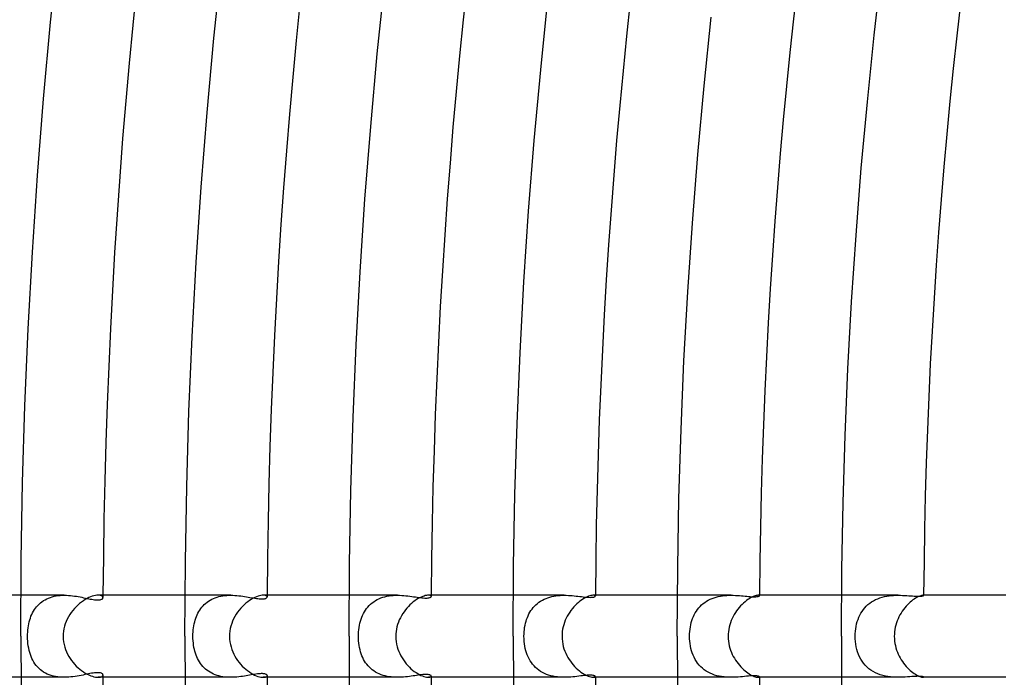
# Model space of a CAD drawing. Header units: millimetres. Extents: x -430 to 430, y -430 to 430.
# Tile 22 of 116: x -309 to -261, y -2 to 30. Entities that reach past the tile are written whole.
import ezdxf

# ---------------------------------------------------------------- set-up
doc = ezdxf.new("R2010")
doc.units = ezdxf.units.MM
doc.layers.add('HIDDEN', color=7, linetype='Continuous')
doc.layers.add('THICK', color=7, linetype='Continuous')

msp = doc.modelspace()

# ---------------------------------------------------------------- linework, layer by layer
at = {"layer": 'HIDDEN'}
for p, q in [((-306.879, 2), (-308.994, 2)), ((-307.559, 1.898), (-307.466, 1.926)), ((-307.466, 1.926), (-307.372, 1.95)), ((-307.372, 1.95), (-307.276, 1.968)), ((-307.276, 1.968), (-307.178, 1.983)), ((-307.178, 1.983), (-307.078, 1.993)), ((-307.078, 1.993), (-306.978, 1.998)), ((-306.978, 1.998), (-306.878, 2)), ((-306.878, 2), (-306.779, 1.998)), ((-306.779, 1.998), (-306.679, 1.993)), ((-306.679, 1.993), (-306.58, 1.985)), ((-306.58, 1.985), (-306.483, 1.975)), ((-306.483, 1.975), (-306.387, 1.963)), ((-306.387, 1.963), (-306.292, 1.948)), ((-306.292, 1.948), (-306.2, 1.933)), ((-306.2, 1.933), (-306.109, 1.916)), ((-305.169, 1.997), (-305.232, 2)), ((-305.116, 1.987), (-305.169, 1.997)), ((-305.072, 1.972), (-305.116, 1.987)), ((-305.038, 1.954), (-305.072, 1.972)), ((-305.014, 1.932), (-305.038, 1.954)), ((-304.999, 1.909), (-305.014, 1.932)), ((-298.762, 2), (-300.993, 2)), ((-299.431, 1.907), (-299.34, 1.933)), ((-299.34, 1.933), (-299.246, 1.955)), ((-299.246, 1.955), (-299.15, 1.972)), ((-299.15, 1.972), (-299.054, 1.984)), ((-299.054, 1.984), (-298.956, 1.993)), ((-298.956, 1.993), (-298.858, 1.998)), ((-298.858, 1.998), (-298.76, 2)), ((-298.76, 2), (-298.661, 1.998)), ((-298.661, 1.998), (-298.562, 1.994)), ((-298.562, 1.994), (-298.465, 1.987)), ((-298.465, 1.987), (-298.369, 1.977)), ((-298.369, 1.977), (-298.275, 1.966)), ((-298.275, 1.966), (-298.182, 1.954)), ((-298.182, 1.954), (-298.091, 1.94)), ((-298.091, 1.94), (-298.002, 1.925)), ((-298.002, 1.925), (-297.915, 1.911)), ((-297.122, 1.997), (-297.179, 2)), ((-297.076, 1.988), (-297.122, 1.997)), ((-297.04, 1.974), (-297.076, 1.988)), ((-297.014, 1.957), (-297.04, 1.974)), ((-296.999, 1.937), (-297.014, 1.957)), ((-296.994, 1.916), (-296.999, 1.937)), ((-290.64, 2), (-292.993, 2)), ((-291.354, 1.9), (-291.255, 1.929)), ((-291.255, 1.929), (-291.154, 1.952)), ((-291.154, 1.952), (-291.052, 1.97)), ((-291.052, 1.97), (-290.949, 1.984)), ((-290.949, 1.984), (-290.845, 1.993)), ((-290.845, 1.993), (-290.741, 1.998)), ((-290.741, 1.998), (-290.638, 2)), ((-290.638, 2), (-290.534, 1.998)), ((-290.534, 1.998), (-290.431, 1.994)), ((-290.431, 1.994), (-290.329, 1.987)), ((-290.329, 1.987), (-290.229, 1.977)), ((-290.229, 1.977), (-290.132, 1.967)), ((-290.132, 1.967), (-290.037, 1.955)), ((-290.037, 1.955), (-289.945, 1.942)), ((-289.945, 1.942), (-289.855, 1.93)), ((-289.855, 1.93), (-289.769, 1.917)), ((-289.089, 1.998), (-289.13, 2)), ((-289.054, 1.992), (-289.089, 1.998)), ((-289.028, 1.982), (-289.054, 1.992)), ((-289.009, 1.971), (-289.028, 1.982)), ((-288.997, 1.957), (-289.009, 1.971)), ((-289.005, 1.917), (-288.996, 1.93)), ((-288.993, 1.943), (-288.997, 1.957)), ((-288.996, 1.93), (-288.993, 1.943)), ((-282.513, 2), (-284.993, 2)), ((-283.211, 1.912), (-283.113, 1.937)), ((-283.113, 1.937), (-283.013, 1.958)), ((-283.013, 1.958), (-282.913, 1.974)), ((-282.913, 1.974), (-282.813, 1.986)), ((-282.813, 1.986), (-282.712, 1.994)), ((-282.712, 1.994), (-282.611, 1.999)), ((-282.611, 1.999), (-282.512, 2)), ((-282.512, 2), (-282.41, 1.999)), ((-282.41, 1.999), (-282.311, 1.995)), ((-282.311, 1.995), (-282.213, 1.989)), ((-282.213, 1.989), (-282.117, 1.981)), ((-282.117, 1.981), (-282.024, 1.972)), ((-282.024, 1.972), (-281.933, 1.962)), ((-281.933, 1.962), (-281.844, 1.952)), ((-281.844, 1.952), (-281.757, 1.942)), ((-281.757, 1.942), (-281.673, 1.932)), ((-281.673, 1.932), (-281.592, 1.922)), ((-281.592, 1.922), (-281.515, 1.914)), ((-281.059, 1.999), (-281.087, 2)), ((-281.072, 1.914), (-281.043, 1.923)), ((-281.035, 1.995), (-281.059, 1.999)), ((-281.043, 1.923), (-281.021, 1.932)), ((-281.017, 1.989), (-281.035, 1.995)), ((-281.021, 1.932), (-281.006, 1.943)), ((-281.004, 1.982), (-281.017, 1.989)), ((-281.006, 1.943), (-280.996, 1.953)), ((-280.996, 1.973), (-281.004, 1.982)), ((-280.993, 1.964), (-280.996, 1.973)), ((-280.996, 1.953), (-280.993, 1.964)), ((-274.38, 2), (-276.993, 2)), ((-275.103, 1.912), (-275.001, 1.938)), ((-275.001, 1.938), (-274.897, 1.958)), ((-274.897, 1.958), (-274.793, 1.975)), ((-274.793, 1.975), (-274.688, 1.986)), ((-274.688, 1.986), (-274.584, 1.994)), ((-274.584, 1.994), (-274.481, 1.999)), ((-274.481, 1.999), (-274.379, 2)), ((-274.379, 2), (-274.273, 1.999)), ((-274.273, 1.999), (-274.169, 1.995)), ((-274.169, 1.995), (-274.068, 1.989)), ((-274.068, 1.989), (-273.97, 1.982)), ((-273.97, 1.982), (-273.875, 1.974)), ((-273.875, 1.974), (-273.783, 1.966)), ((-273.783, 1.966), (-273.694, 1.957)), ((-273.694, 1.957), (-273.607, 1.949)), ((-273.607, 1.949), (-273.524, 1.942)), ((-273.524, 1.942), (-273.445, 1.935)), ((-273.445, 1.935), (-273.37, 1.931)), ((-273.37, 1.931), (-273.301, 1.928)), ((-273.301, 1.928), (-273.237, 1.927)), ((-273.237, 1.927), (-273.18, 1.929)), ((-273.18, 1.929), (-273.131, 1.932)), ((-273.131, 1.932), (-273.089, 1.938)), ((-273.089, 1.938), (-273.055, 1.945)), ((-273.055, 1.945), (-273.027, 1.953)), ((-273.032, 1.999), (-273.049, 2)), ((-273.018, 1.997), (-273.032, 1.999)), ((-273.027, 1.953), (-273.008, 1.962)), ((-273.007, 1.994), (-273.018, 1.997)), ((-273.008, 1.962), (-272.997, 1.971)), ((-272.999, 1.99), (-273.007, 1.994)), ((-272.994, 1.986), (-272.999, 1.99)), ((-272.997, 1.971), (-272.993, 1.98)), ((-272.993, 1.98), (-272.994, 1.986)), ((-266.239, 2), (-268.993, 2)), ((-267.017, 1.906), (-266.906, 1.934)), ((-266.906, 1.934), (-266.794, 1.956)), ((-266.794, 1.956), (-266.681, 1.973)), ((-266.681, 1.973), (-266.569, 1.986)), ((-266.569, 1.986), (-266.457, 1.994)), ((-266.457, 1.994), (-266.347, 1.999)), ((-266.347, 1.999), (-266.239, 2)), ((-266.239, 2), (-266.129, 1.999)), ((-266.129, 1.999), (-266.022, 1.995)), ((-266.022, 1.995), (-265.917, 1.99)), ((-265.917, 1.99), (-265.815, 1.984)), ((-265.815, 1.984), (-265.717, 1.977)), ((-265.717, 1.977), (-265.623, 1.97)), ((-265.623, 1.97), (-265.533, 1.964)), ((-265.533, 1.964), (-265.449, 1.959)), ((-265.449, 1.959), (-265.371, 1.955)), ((-265.371, 1.955), (-265.3, 1.952)), ((-265.3, 1.952), (-265.236, 1.952)), ((-265.236, 1.952), (-265.178, 1.953)), ((-265.178, 1.953), (-265.128, 1.956)), ((-265.128, 1.956), (-265.086, 1.96)), ((-265.086, 1.96), (-265.052, 1.966)), ((-265.052, 1.966), (-265.025, 1.973)), ((-265.025, 1.973), (-265.007, 1.979)), ((-265.011, 2), (-265.019, 2)), ((-265.004, 1.999), (-265.011, 2)), ((-265.007, 1.979), (-264.996, 1.986)), ((-264.999, 1.998), (-265.004, 1.999)), ((-264.995, 1.996), (-264.999, 1.998)), ((-264.996, 1.986), (-264.993, 1.992)), ((-264.993, 1.994), (-264.995, 1.996)), ((-264.993, 1.992), (-264.993, 1.994)), ((-308.286, 1.371), (-308.231, 1.442)), ((-308.231, 1.442), (-308.172, 1.508)), ((-308.172, 1.508), (-308.109, 1.572)), ((-308.109, 1.572), (-308.042, 1.631)), ((-308.042, 1.631), (-307.97, 1.687)), ((-307.97, 1.687), (-307.895, 1.738)), ((-307.895, 1.738), (-307.816, 1.785)), ((-307.816, 1.785), (-307.734, 1.827)), ((-307.734, 1.827), (-307.648, 1.865)), ((-307.648, 1.865), (-307.559, 1.898)), ((-306.109, 1.916), (-306.021, 1.899)), ((-306.021, 1.899), (-305.935, 1.882)), ((-305.935, 1.882), (-305.851, 1.864)), ((-305.851, 1.864), (-305.768, 1.847)), ((-305.768, 1.847), (-305.689, 1.831)), ((-305.689, 1.831), (-305.611, 1.817)), ((-305.611, 1.817), (-305.537, 1.803)), ((-305.537, 1.803), (-305.466, 1.792)), ((-305.466, 1.792), (-305.399, 1.783)), ((-305.399, 1.783), (-305.336, 1.777)), ((-305.336, 1.777), (-305.278, 1.774)), ((-305.278, 1.774), (-305.225, 1.774)), ((-305.225, 1.774), (-305.178, 1.777)), ((-305.178, 1.777), (-305.135, 1.783)), ((-305.135, 1.783), (-305.098, 1.791)), ((-305.098, 1.791), (-305.067, 1.803)), ((-305.067, 1.803), (-305.041, 1.816)), ((-305.041, 1.816), (-305.02, 1.831)), ((-305.02, 1.831), (-305.006, 1.848)), ((-305.006, 1.848), (-304.997, 1.866)), ((-304.994, 1.884), (-304.999, 1.909)), ((-304.997, 1.866), (-304.994, 1.884)), ((-300.172, 1.417), (-300.115, 1.483)), ((-300.115, 1.483), (-300.054, 1.546)), ((-300.054, 1.546), (-299.989, 1.605)), ((-299.989, 1.605), (-299.92, 1.661)), ((-299.92, 1.661), (-299.847, 1.712)), ((-299.847, 1.712), (-299.771, 1.76)), ((-299.771, 1.76), (-299.69, 1.803)), ((-299.69, 1.803), (-299.607, 1.843)), ((-299.607, 1.843), (-299.52, 1.877)), ((-299.52, 1.877), (-299.431, 1.907)), ((-297.915, 1.911), (-297.83, 1.896)), ((-297.83, 1.896), (-297.747, 1.881)), ((-297.747, 1.881), (-297.667, 1.868)), ((-297.667, 1.868), (-297.59, 1.855)), ((-297.59, 1.855), (-297.517, 1.844)), ((-297.517, 1.844), (-297.447, 1.835)), ((-297.447, 1.835), (-297.381, 1.828)), ((-297.381, 1.828), (-297.32, 1.823)), ((-297.32, 1.823), (-297.264, 1.821)), ((-297.264, 1.821), (-297.213, 1.822)), ((-297.213, 1.822), (-297.166, 1.825)), ((-297.166, 1.825), (-297.125, 1.831)), ((-297.125, 1.831), (-297.09, 1.839)), ((-297.09, 1.839), (-297.06, 1.849)), ((-297.06, 1.849), (-297.036, 1.86)), ((-297.036, 1.86), (-297.017, 1.873)), ((-297.017, 1.873), (-297.004, 1.887)), ((-297.004, 1.887), (-296.996, 1.902)), ((-296.996, 1.902), (-296.994, 1.916)), ((-292.084, 1.427), (-292.02, 1.497)), ((-292.02, 1.497), (-291.951, 1.563)), ((-291.951, 1.563), (-291.877, 1.626)), ((-291.877, 1.626), (-291.799, 1.684)), ((-291.799, 1.684), (-291.717, 1.737)), ((-291.717, 1.737), (-291.632, 1.786)), ((-291.632, 1.786), (-291.542, 1.829)), ((-291.542, 1.829), (-291.45, 1.867)), ((-291.45, 1.867), (-291.354, 1.9)), ((-289.769, 1.917), (-289.686, 1.905)), ((-289.686, 1.905), (-289.605, 1.893)), ((-289.605, 1.893), (-289.527, 1.883)), ((-289.527, 1.883), (-289.452, 1.875)), ((-289.452, 1.875), (-289.381, 1.868)), ((-289.381, 1.868), (-289.314, 1.864)), ((-289.314, 1.864), (-289.251, 1.862)), ((-289.251, 1.862), (-289.194, 1.864)), ((-289.194, 1.864), (-289.145, 1.868)), ((-289.145, 1.868), (-289.103, 1.874)), ((-289.103, 1.874), (-289.069, 1.883)), ((-289.069, 1.883), (-289.041, 1.893)), ((-289.041, 1.893), (-289.02, 1.904)), ((-289.02, 1.904), (-289.005, 1.917)), ((-284.02, 1.404), (-283.956, 1.474)), ((-283.956, 1.474), (-283.889, 1.541)), ((-283.889, 1.541), (-283.817, 1.603)), ((-283.817, 1.603), (-283.742, 1.661)), ((-283.742, 1.661), (-283.662, 1.714)), ((-283.662, 1.714), (-283.577, 1.764)), ((-283.577, 1.764), (-283.49, 1.808)), ((-283.49, 1.808), (-283.4, 1.848)), ((-283.4, 1.848), (-283.306, 1.882)), ((-283.306, 1.882), (-283.211, 1.912)), ((-281.515, 1.914), (-281.441, 1.907)), ((-281.441, 1.907), (-281.371, 1.902)), ((-281.371, 1.902), (-281.307, 1.899)), ((-281.307, 1.899), (-281.248, 1.898)), ((-281.248, 1.898), (-281.195, 1.899)), ((-281.195, 1.899), (-281.148, 1.902)), ((-281.148, 1.902), (-281.107, 1.907)), ((-281.107, 1.907), (-281.072, 1.914)), ((-275.954, 1.381), (-275.888, 1.455)), ((-275.888, 1.455), (-275.817, 1.526)), ((-275.817, 1.526), (-275.741, 1.591)), ((-275.741, 1.591), (-275.661, 1.652)), ((-275.661, 1.652), (-275.577, 1.708)), ((-275.577, 1.708), (-275.489, 1.759)), ((-275.489, 1.759), (-275.397, 1.805)), ((-275.397, 1.805), (-275.302, 1.846)), ((-275.302, 1.846), (-275.203, 1.882)), ((-275.203, 1.882), (-275.103, 1.912)), ((-267.861, 1.389), (-267.787, 1.468)), ((-267.787, 1.468), (-267.707, 1.543)), ((-267.707, 1.543), (-267.621, 1.613)), ((-267.621, 1.613), (-267.531, 1.676)), ((-267.531, 1.676), (-267.436, 1.734)), ((-267.436, 1.734), (-267.337, 1.786)), ((-267.337, 1.786), (-267.234, 1.832)), ((-267.234, 1.832), (-267.127, 1.872)), ((-267.127, 1.872), (-267.017, 1.906)), ((-308.534, 0.886), (-308.502, 0.974)), ((-308.502, 0.974), (-308.466, 1.06)), ((-308.466, 1.06), (-308.426, 1.142)), ((-308.426, 1.142), (-308.383, 1.222)), ((-308.383, 1.222), (-308.337, 1.298)), ((-308.337, 1.298), (-308.286, 1.371)), ((-300.469, 0.877), (-300.437, 0.961)), ((-300.437, 0.961), (-300.402, 1.044)), ((-300.402, 1.044), (-300.364, 1.123)), ((-300.364, 1.123), (-300.322, 1.201)), ((-300.322, 1.201), (-300.276, 1.276)), ((-300.276, 1.276), (-300.226, 1.348)), ((-300.226, 1.348), (-300.172, 1.417)), ((-292.378, 0.929), (-292.34, 1.02)), ((-292.34, 1.02), (-292.297, 1.108)), ((-292.297, 1.108), (-292.25, 1.193)), ((-292.25, 1.193), (-292.199, 1.274)), ((-292.199, 1.274), (-292.144, 1.352)), ((-292.144, 1.352), (-292.084, 1.427)), ((-284.309, 0.915), (-284.272, 1.003)), ((-284.272, 1.003), (-284.23, 1.089)), ((-284.23, 1.089), (-284.184, 1.173)), ((-284.184, 1.173), (-284.134, 1.253)), ((-284.134, 1.253), (-284.079, 1.33)), ((-284.079, 1.33), (-284.02, 1.404)), ((-276.215, 0.958), (-276.172, 1.049)), ((-276.172, 1.049), (-276.124, 1.137)), ((-276.124, 1.137), (-276.072, 1.222)), ((-276.072, 1.222), (-276.016, 1.303)), ((-276.016, 1.303), (-275.954, 1.381)), ((-268.149, 0.926), (-268.102, 1.027)), ((-268.102, 1.027), (-268.05, 1.123)), ((-268.05, 1.123), (-267.993, 1.216)), ((-267.993, 1.216), (-267.93, 1.305)), ((-267.93, 1.305), (-267.861, 1.389)), ((-308.643, 0.407), (-308.628, 0.508)), ((-308.628, 0.508), (-308.61, 0.606)), ((-308.61, 0.606), (-308.588, 0.702)), ((-308.588, 0.702), (-308.563, 0.795)), ((-308.563, 0.795), (-308.534, 0.886)), ((-300.579, 0.416), (-300.563, 0.514)), ((-300.563, 0.514), (-300.544, 0.609)), ((-300.544, 0.609), (-300.522, 0.701)), ((-300.522, 0.701), (-300.497, 0.791)), ((-300.497, 0.791), (-300.469, 0.877)), ((-292.51, 0.429), (-292.492, 0.534)), ((-292.492, 0.534), (-292.47, 0.637)), ((-292.47, 0.637), (-292.443, 0.737)), ((-292.443, 0.737), (-292.413, 0.834)), ((-292.413, 0.834), (-292.378, 0.929)), ((-284.44, 0.435), (-284.421, 0.536)), ((-284.421, 0.536), (-284.399, 0.635)), ((-284.399, 0.635), (-284.373, 0.731)), ((-284.373, 0.731), (-284.343, 0.824)), ((-284.343, 0.824), (-284.309, 0.915)), ((-276.365, 0.453), (-276.343, 0.561)), ((-276.343, 0.561), (-276.318, 0.665)), ((-276.318, 0.665), (-276.287, 0.766)), ((-276.287, 0.766), (-276.253, 0.864)), ((-276.253, 0.864), (-276.215, 0.958)), ((-268.304, 0.365), (-268.284, 0.484)), ((-268.284, 0.484), (-268.258, 0.6)), ((-268.258, 0.6), (-268.227, 0.713)), ((-268.227, 0.713), (-268.191, 0.821)), ((-268.191, 0.821), (-268.149, 0.926)), ((-308.67, 0), (-308.668, 0.102)), ((-308.668, -0.119), (-308.67, 0)), ((-308.668, 0.102), (-308.663, 0.205)), ((-308.663, 0.205), (-308.655, 0.306)), ((-308.655, 0.306), (-308.643, 0.407)), ((-300.608, 0), (-300.606, 0.106)), ((-300.606, -0.115), (-300.608, 0)), ((-300.606, 0.106), (-300.6, 0.212)), ((-300.6, 0.212), (-300.591, 0.315)), ((-300.591, 0.315), (-300.579, 0.416)), ((-292.542, 0), (-292.541, 0.108)), ((-292.54, -0.113), (-292.542, 0)), ((-292.541, 0.108), (-292.535, 0.215)), ((-292.535, 0.215), (-292.525, 0.322)), ((-292.525, 0.322), (-292.51, 0.429)), ((-284.474, 0), (-284.472, 0.112)), ((-284.472, -0.126), (-284.474, 0)), ((-284.472, 0.112), (-284.466, 0.222)), ((-284.466, 0.222), (-284.455, 0.33)), ((-284.455, 0.33), (-284.44, 0.435)), ((-276.404, 0), (-276.401, 0.115)), ((-276.401, -0.12), (-276.404, 0)), ((-276.401, 0.115), (-276.394, 0.23)), ((-276.394, 0.23), (-276.381, 0.343)), ((-276.381, 0.343), (-276.365, 0.453)), ((-268.33, 0), (-268.327, 0.122)), ((-268.327, -0.131), (-268.33, 0)), ((-268.327, 0.122), (-268.319, 0.244)), ((-268.319, 0.244), (-268.304, 0.365)), ((-308.661, -0.238), (-308.668, -0.119)), ((-308.65, -0.356), (-308.661, -0.238)), ((-308.634, -0.47), (-308.65, -0.356)), ((-308.615, -0.581), (-308.634, -0.47)), ((-300.599, -0.226), (-300.606, -0.115)), ((-300.589, -0.334), (-300.599, -0.226)), ((-300.575, -0.439), (-300.589, -0.334)), ((-300.558, -0.54), (-300.575, -0.439)), ((-292.534, -0.226), (-292.54, -0.113)), ((-292.523, -0.338), (-292.534, -0.226)), ((-292.507, -0.448), (-292.523, -0.338)), ((-292.488, -0.554), (-292.507, -0.448)), ((-284.463, -0.249), (-284.472, -0.126)), ((-284.45, -0.368), (-284.463, -0.249)), ((-284.431, -0.484), (-284.45, -0.368)), ((-276.393, -0.239), (-276.401, -0.12)), ((-276.38, -0.358), (-276.393, -0.239)), ((-276.361, -0.475), (-276.38, -0.358)), ((-276.336, -0.59), (-276.361, -0.475)), ((-268.317, -0.261), (-268.327, -0.131)), ((-268.3, -0.391), (-268.317, -0.261)), ((-268.277, -0.519), (-268.3, -0.391)), ((-308.591, -0.689), (-308.615, -0.581)), ((-308.563, -0.793), (-308.591, -0.689)), ((-308.532, -0.892), (-308.563, -0.793)), ((-308.496, -0.988), (-308.532, -0.892)), ((-300.538, -0.638), (-300.558, -0.54)), ((-300.514, -0.732), (-300.538, -0.638)), ((-300.486, -0.825), (-300.514, -0.732)), ((-300.455, -0.915), (-300.486, -0.825)), ((-300.42, -1.002), (-300.455, -0.915)), ((-292.465, -0.657), (-292.488, -0.554)), ((-292.437, -0.757), (-292.465, -0.657)), ((-292.406, -0.854), (-292.437, -0.757)), ((-292.371, -0.947), (-292.406, -0.854)), ((-292.332, -1.037), (-292.371, -0.947)), ((-284.408, -0.597), (-284.431, -0.484)), ((-284.38, -0.705), (-284.408, -0.597)), ((-284.348, -0.809), (-284.38, -0.705)), ((-284.311, -0.91), (-284.348, -0.809)), ((-284.27, -1.008), (-284.311, -0.91)), ((-276.307, -0.704), (-276.336, -0.59)), ((-276.271, -0.814), (-276.307, -0.704)), ((-276.23, -0.921), (-276.271, -0.814)), ((-276.184, -1.025), (-276.23, -0.921)), ((-268.247, -0.644), (-268.277, -0.519)), ((-268.21, -0.766), (-268.247, -0.644)), ((-268.166, -0.885), (-268.21, -0.766)), ((-268.115, -1), (-268.166, -0.885)), ((-308.456, -1.081), (-308.496, -0.988)), ((-308.412, -1.17), (-308.456, -1.081)), ((-308.363, -1.256), (-308.412, -1.17)), ((-308.309, -1.339), (-308.363, -1.256)), ((-308.251, -1.417), (-308.309, -1.339)), ((-308.187, -1.492), (-308.251, -1.417)), ((-300.382, -1.087), (-300.42, -1.002)), ((-300.339, -1.17), (-300.382, -1.087)), ((-300.293, -1.249), (-300.339, -1.17)), ((-300.242, -1.325), (-300.293, -1.249)), ((-300.188, -1.398), (-300.242, -1.325)), ((-300.129, -1.468), (-300.188, -1.398)), ((-292.289, -1.124), (-292.332, -1.037)), ((-292.241, -1.208), (-292.289, -1.124)), ((-292.19, -1.288), (-292.241, -1.208)), ((-292.133, -1.366), (-292.19, -1.288)), ((-292.073, -1.439), (-292.133, -1.366)), ((-292.008, -1.509), (-292.073, -1.439)), ((-284.223, -1.103), (-284.27, -1.008)), ((-284.171, -1.195), (-284.223, -1.103)), ((-284.113, -1.283), (-284.171, -1.195)), ((-284.051, -1.366), (-284.113, -1.283)), ((-283.983, -1.446), (-284.051, -1.366)), ((-276.131, -1.126), (-276.184, -1.025)), ((-276.072, -1.222), (-276.131, -1.126)), ((-276.008, -1.314), (-276.072, -1.222)), ((-275.937, -1.401), (-276.008, -1.314)), ((-275.861, -1.483), (-275.937, -1.401)), ((-268.057, -1.111), (-268.115, -1)), ((-267.992, -1.217), (-268.057, -1.111)), ((-267.92, -1.317), (-267.992, -1.217)), ((-267.841, -1.411), (-267.92, -1.317)), ((-267.754, -1.5), (-267.841, -1.411)), ((-308.119, -1.562), (-308.187, -1.492)), ((-308.046, -1.628), (-308.119, -1.562)), ((-307.968, -1.688), (-308.046, -1.628)), ((-307.885, -1.744), (-307.968, -1.688)), ((-307.798, -1.795), (-307.885, -1.744)), ((-307.707, -1.84), (-307.798, -1.795)), ((-307.612, -1.879), (-307.707, -1.84)), ((-307.513, -1.912), (-307.612, -1.879)), ((-307.412, -1.94), (-307.513, -1.912)), ((-306.06, -1.907), (-306.155, -1.925)), ((-305.967, -1.888), (-306.06, -1.907)), ((-305.877, -1.87), (-305.967, -1.888)), ((-305.79, -1.852), (-305.877, -1.87)), ((-305.707, -1.835), (-305.79, -1.852)), ((-305.627, -1.819), (-305.707, -1.835)), ((-305.548, -1.805), (-305.627, -1.819)), ((-305.472, -1.793), (-305.548, -1.805)), ((-305.399, -1.783), (-305.472, -1.793)), ((-305.33, -1.777), (-305.399, -1.783)), ((-305.265, -1.774), (-305.33, -1.777)), ((-305.205, -1.775), (-305.265, -1.774)), ((-305.152, -1.78), (-305.205, -1.775)), ((-305.108, -1.789), (-305.152, -1.78)), ((-305.072, -1.8), (-305.108, -1.789)), ((-305.043, -1.814), (-305.072, -1.8)), ((-305.021, -1.83), (-305.043, -1.814)), ((-305.006, -1.847), (-305.021, -1.83)), ((-305.014, -1.932), (-304.999, -1.909)), ((-304.997, -1.866), (-305.006, -1.847)), ((-304.999, -1.909), (-304.994, -1.884)), ((-304.994, -1.884), (-304.997, -1.866)), ((-300.067, -1.533), (-300.129, -1.468)), ((-300, -1.595), (-300.067, -1.533)), ((-299.929, -1.654), (-300, -1.595)), ((-299.854, -1.707), (-299.929, -1.654)), ((-299.777, -1.756), (-299.854, -1.707)), ((-299.695, -1.801), (-299.777, -1.756)), ((-299.611, -1.841), (-299.695, -1.801)), ((-299.523, -1.876), (-299.611, -1.841)), ((-299.432, -1.907), (-299.523, -1.876)), ((-299.339, -1.933), (-299.432, -1.907)), ((-297.926, -1.913), (-298.01, -1.927)), ((-297.844, -1.898), (-297.926, -1.913)), ((-297.765, -1.884), (-297.844, -1.898)), ((-297.687, -1.871), (-297.765, -1.884)), ((-297.612, -1.858), (-297.687, -1.871)), ((-297.539, -1.847), (-297.612, -1.858)), ((-297.469, -1.838), (-297.539, -1.847)), ((-297.403, -1.83), (-297.469, -1.838)), ((-297.339, -1.824), (-297.403, -1.83)), ((-297.28, -1.821), (-297.339, -1.824)), ((-297.226, -1.821), (-297.28, -1.821)), ((-297.178, -1.824), (-297.226, -1.821)), ((-297.135, -1.829), (-297.178, -1.824)), ((-297.098, -1.837), (-297.135, -1.829)), ((-297.066, -1.846), (-297.098, -1.837)), ((-297.04, -1.858), (-297.066, -1.846)), ((-297.02, -1.871), (-297.04, -1.858)), ((-297.005, -1.885), (-297.02, -1.871)), ((-296.997, -1.901), (-297.005, -1.885)), ((-296.999, -1.937), (-296.994, -1.916)), ((-296.994, -1.916), (-296.997, -1.901)), ((-291.938, -1.575), (-292.008, -1.509)), ((-291.865, -1.636), (-291.938, -1.575)), ((-291.787, -1.692), (-291.865, -1.636)), ((-291.705, -1.744), (-291.787, -1.692)), ((-291.619, -1.792), (-291.705, -1.744)), ((-291.53, -1.834), (-291.619, -1.792)), ((-291.437, -1.872), (-291.53, -1.834)), ((-291.342, -1.904), (-291.437, -1.872)), ((-291.245, -1.931), (-291.342, -1.904)), ((-289.709, -1.908), (-289.792, -1.92)), ((-289.629, -1.897), (-289.709, -1.908)), ((-289.552, -1.886), (-289.629, -1.897)), ((-289.478, -1.877), (-289.552, -1.886)), ((-289.408, -1.87), (-289.478, -1.877)), ((-289.343, -1.865), (-289.408, -1.87)), ((-289.283, -1.863), (-289.343, -1.865)), ((-289.228, -1.863), (-289.283, -1.863)), ((-289.179, -1.865), (-289.228, -1.863)), ((-289.136, -1.869), (-289.179, -1.865)), ((-289.098, -1.875), (-289.136, -1.869)), ((-289.065, -1.884), (-289.098, -1.875)), ((-289.039, -1.894), (-289.065, -1.884)), ((-289.019, -1.905), (-289.039, -1.894)), ((-289.005, -1.917), (-289.019, -1.905)), ((-288.996, -1.93), (-289.005, -1.917)), ((-283.91, -1.52), (-283.983, -1.446)), ((-283.832, -1.59), (-283.91, -1.52)), ((-283.749, -1.655), (-283.832, -1.59)), ((-283.661, -1.715), (-283.749, -1.655)), ((-283.569, -1.768), (-283.661, -1.715)), ((-283.473, -1.816), (-283.569, -1.768)), ((-283.374, -1.858), (-283.473, -1.816)), ((-283.271, -1.894), (-283.374, -1.858)), ((-283.164, -1.925), (-283.271, -1.894)), ((-281.538, -1.916), (-281.622, -1.926)), ((-281.46, -1.909), (-281.538, -1.916)), ((-281.386, -1.903), (-281.46, -1.909)), ((-281.319, -1.899), (-281.386, -1.903)), ((-281.257, -1.898), (-281.319, -1.899)), ((-281.201, -1.898), (-281.257, -1.898)), ((-281.152, -1.901), (-281.201, -1.898)), ((-281.109, -1.907), (-281.152, -1.901)), ((-281.073, -1.914), (-281.109, -1.907)), ((-281.044, -1.922), (-281.073, -1.914)), ((-275.779, -1.56), (-275.861, -1.483)), ((-275.69, -1.631), (-275.779, -1.56)), ((-275.597, -1.695), (-275.69, -1.631)), ((-275.5, -1.753), (-275.597, -1.695)), ((-275.398, -1.805), (-275.5, -1.753)), ((-275.291, -1.85), (-275.398, -1.805)), ((-275.18, -1.889), (-275.291, -1.85)), ((-275.068, -1.922), (-275.18, -1.889)), ((-267.66, -1.582), (-267.754, -1.5)), ((-267.56, -1.656), (-267.66, -1.582)), ((-267.454, -1.723), (-267.56, -1.656)), ((-267.343, -1.783), (-267.454, -1.723)), ((-267.226, -1.835), (-267.343, -1.783)), ((-267.106, -1.879), (-267.226, -1.835)), ((-266.983, -1.915), (-267.106, -1.879)), ((-266.859, -1.944), (-266.983, -1.915)), ((-306.879, -2), (-308.994, -2)), ((-307.307, -1.963), (-307.412, -1.94)), ((-307.201, -1.98), (-307.307, -1.963)), ((-307.094, -1.991), (-307.201, -1.98)), ((-306.986, -1.998), (-307.094, -1.991)), ((-306.878, -2), (-306.986, -1.998)), ((-306.771, -1.998), (-306.878, -2)), ((-306.664, -1.992), (-306.771, -1.998)), ((-306.559, -1.983), (-306.664, -1.992)), ((-306.455, -1.972), (-306.559, -1.983)), ((-306.353, -1.958), (-306.455, -1.972)), ((-306.253, -1.942), (-306.353, -1.958)), ((-306.155, -1.925), (-306.253, -1.942)), ((-305.232, -2), (-305.169, -1.997)), ((-305.169, -1.997), (-305.116, -1.987)), ((-305.116, -1.987), (-305.072, -1.972)), ((-305.072, -1.972), (-305.038, -1.954)), ((-305.038, -1.954), (-305.014, -1.932)), ((-298.762, -2), (-300.993, -2)), ((-299.245, -1.955), (-299.339, -1.933)), ((-299.149, -1.972), (-299.245, -1.955)), ((-299.052, -1.985), (-299.149, -1.972)), ((-298.955, -1.993), (-299.052, -1.985)), ((-298.857, -1.998), (-298.955, -1.993)), ((-298.76, -2), (-298.857, -1.998)), ((-298.662, -1.998), (-298.76, -2)), ((-298.564, -1.994), (-298.662, -1.998)), ((-298.467, -1.987), (-298.564, -1.994)), ((-298.371, -1.978), (-298.467, -1.987)), ((-298.278, -1.967), (-298.371, -1.978)), ((-298.187, -1.954), (-298.278, -1.967)), ((-298.097, -1.941), (-298.187, -1.954)), ((-298.01, -1.927), (-298.097, -1.941)), ((-297.179, -2), (-297.123, -1.997)), ((-297.123, -1.997), (-297.077, -1.988)), ((-297.077, -1.988), (-297.041, -1.974)), ((-297.041, -1.974), (-297.015, -1.957)), ((-297.015, -1.957), (-296.999, -1.937)), ((-290.64, -2), (-292.993, -2)), ((-291.145, -1.954), (-291.245, -1.931)), ((-291.044, -1.971), (-291.145, -1.954)), ((-290.943, -1.984), (-291.044, -1.971)), ((-290.841, -1.993), (-290.943, -1.984)), ((-290.739, -1.998), (-290.841, -1.993)), ((-290.638, -2), (-290.739, -1.998)), ((-290.536, -1.998), (-290.638, -2)), ((-290.436, -1.994), (-290.536, -1.998)), ((-290.338, -1.987), (-290.436, -1.994)), ((-290.241, -1.979), (-290.338, -1.987)), ((-290.147, -1.969), (-290.241, -1.979)), ((-290.055, -1.957), (-290.147, -1.969)), ((-289.965, -1.945), (-290.055, -1.957)), ((-289.877, -1.933), (-289.965, -1.945)), ((-289.792, -1.92), (-289.877, -1.933)), ((-289.13, -2), (-289.089, -1.998)), ((-289.089, -1.998), (-289.055, -1.992)), ((-289.055, -1.992), (-289.028, -1.983)), ((-289.028, -1.983), (-289.009, -1.971)), ((-289.009, -1.971), (-288.997, -1.957)), ((-288.997, -1.957), (-288.993, -1.943)), ((-288.993, -1.943), (-288.996, -1.93)), ((-282.513, -2), (-284.993, -2)), ((-283.057, -1.95), (-283.164, -1.925)), ((-282.948, -1.969), (-283.057, -1.95)), ((-282.838, -1.983), (-282.948, -1.969)), ((-282.728, -1.993), (-282.838, -1.983)), ((-282.619, -1.998), (-282.728, -1.993)), ((-282.511, -2), (-282.619, -1.998)), ((-282.403, -1.998), (-282.511, -2)), ((-282.297, -1.994), (-282.403, -1.998)), ((-282.192, -1.987), (-282.297, -1.994)), ((-282.091, -1.979), (-282.192, -1.987)), ((-281.991, -1.969), (-282.091, -1.979)), ((-281.894, -1.958), (-281.991, -1.969)), ((-281.8, -1.947), (-281.894, -1.958)), ((-281.709, -1.936), (-281.8, -1.947)), ((-281.622, -1.926), (-281.709, -1.936)), ((-281.087, -2), (-281.058, -1.999)), ((-281.058, -1.999), (-281.035, -1.995)), ((-281.021, -1.932), (-281.044, -1.922)), ((-281.035, -1.995), (-281.017, -1.989)), ((-281.006, -1.943), (-281.021, -1.932)), ((-281.017, -1.989), (-281.004, -1.982)), ((-280.996, -1.953), (-281.006, -1.943)), ((-281.004, -1.982), (-280.996, -1.973)), ((-280.993, -1.964), (-280.996, -1.953)), ((-280.996, -1.973), (-280.993, -1.964)), ((-274.379, -2), (-276.993, -2)), ((-274.953, -1.948), (-275.068, -1.922)), ((-274.838, -1.968), (-274.953, -1.948)), ((-274.722, -1.983), (-274.838, -1.968)), ((-274.606, -1.993), (-274.722, -1.983)), ((-274.492, -1.998), (-274.606, -1.993)), ((-274.38, -2), (-274.492, -1.998)), ((-274.263, -1.998), (-274.38, -2)), ((-274.149, -1.994), (-274.263, -1.998)), ((-274.037, -1.987), (-274.149, -1.994)), ((-273.928, -1.979), (-274.037, -1.987)), ((-273.824, -1.97), (-273.928, -1.979)), ((-273.722, -1.96), (-273.824, -1.97)), ((-273.626, -1.951), (-273.722, -1.96)), ((-273.534, -1.942), (-273.626, -1.951)), ((-273.449, -1.936), (-273.534, -1.942)), ((-273.37, -1.931), (-273.449, -1.936)), ((-273.298, -1.928), (-273.37, -1.931)), ((-273.233, -1.927), (-273.298, -1.928)), ((-273.175, -1.929), (-273.233, -1.927)), ((-273.125, -1.933), (-273.175, -1.929)), ((-273.084, -1.939), (-273.125, -1.933)), ((-273.05, -1.946), (-273.084, -1.939)), ((-273.025, -1.954), (-273.05, -1.946)), ((-273.049, -2), (-273.032, -1.999)), ((-273.032, -1.999), (-273.018, -1.997)), ((-273.007, -1.963), (-273.025, -1.954)), ((-273.018, -1.997), (-273.007, -1.994)), ((-272.996, -1.972), (-273.007, -1.963)), ((-273.007, -1.994), (-272.999, -1.99)), ((-272.999, -1.99), (-272.994, -1.986)), ((-272.993, -1.98), (-272.996, -1.972)), ((-272.994, -1.986), (-272.993, -1.98)), ((-266.239, -2), (-268.993, -2)), ((-266.733, -1.966), (-266.859, -1.944)), ((-266.607, -1.982), (-266.733, -1.966)), ((-266.483, -1.993), (-266.607, -1.982)), ((-266.36, -1.998), (-266.483, -1.993)), ((-266.239, -2), (-266.36, -1.998)), ((-266.119, -1.998), (-266.239, -2)), ((-266.002, -1.994), (-266.119, -1.998)), ((-265.888, -1.988), (-266.002, -1.994)), ((-265.779, -1.981), (-265.888, -1.988)), ((-265.674, -1.974), (-265.779, -1.981)), ((-265.575, -1.967), (-265.674, -1.974)), ((-265.482, -1.961), (-265.575, -1.967)), ((-265.397, -1.956), (-265.482, -1.961)), ((-265.319, -1.953), (-265.397, -1.956)), ((-265.248, -1.952), (-265.319, -1.953)), ((-265.186, -1.953), (-265.248, -1.952)), ((-265.133, -1.956), (-265.186, -1.953)), ((-265.089, -1.96), (-265.133, -1.956)), ((-265.053, -1.966), (-265.089, -1.96)), ((-265.026, -1.972), (-265.053, -1.966)), ((-265.007, -1.979), (-265.026, -1.972)), ((-265.019, -2), (-265.011, -2)), ((-265.011, -2), (-265.005, -1.999)), ((-264.996, -1.986), (-265.007, -1.979)), ((-265.005, -1.999), (-264.999, -1.998)), ((-264.999, -1.998), (-264.996, -1.996)), ((-264.993, -1.992), (-264.996, -1.986)), ((-264.996, -1.996), (-264.993, -1.994)), ((-264.993, -1.994), (-264.993, -1.992))]:
    msp.add_line(p, q, dxfattribs=at)
for radius, start, end in [(305, 179.62427, 179.64599), (297, 179.61419, 179.63035), (289, 179.60348, 179.61488), (281, 179.59219, 179.59958), (305, 180.35401, 180.37573), (297, 180.36965, 180.38581), (289, 180.38512, 180.39652), (281, 180.40042, 180.40781)]:
    msp.add_arc((0, 0), radius, start, end, dxfattribs=at)
at = {"layer": 'THICK'}
for p, q in [((-307.546, 29.938), (-307.161, 33.666)), ((-299.584, 29.163), (-299.208, 32.794)), ((-267.399, 29.308), (-267.024, 32.549)), ((-291.622, 28.387), (-291.256, 31.923)), ((-283.659, 27.612), (-283.303, 31.051)), ((-307.887, 26.205), (-307.546, 29.938)), ((-275.697, 26.837), (-275.351, 30.179)), ((-267.734, 26.062), (-267.399, 29.308)), ((-299.916, 25.527), (-299.584, 29.163)), ((-291.944, 24.848), (-291.622, 28.387)), ((-283.973, 24.17), (-283.659, 27.612)), ((-276.002, 23.491), (-275.697, 26.837)), ((-308.182, 22.469), (-307.887, 26.205)), ((-268.031, 22.813), (-267.734, 26.062)), ((-300.203, 21.887), (-299.916, 25.527)), ((-292.224, 21.305), (-291.944, 24.848)), ((-284.246, 20.723), (-283.973, 24.17)), ((-276.267, 20.142), (-276.002, 23.491)), ((-268.288, 19.56), (-268.031, 22.813)), ((-308.432, 18.729), (-308.182, 22.469)), ((-300.447, 18.244), (-300.203, 21.887)), ((-292.461, 17.759), (-292.224, 21.305)), ((-284.476, 17.274), (-284.246, 20.723)), ((-276.491, 16.789), (-276.267, 20.142)), ((-268.505, 16.304), (-268.288, 19.56)), ((-308.636, 14.986), (-308.432, 18.729)), ((-300.646, 14.598), (-300.447, 18.244)), ((-292.655, 14.21), (-292.461, 17.759)), ((-284.665, 13.822), (-284.476, 17.274)), ((-276.674, 13.434), (-276.491, 16.789)), ((-268.683, 13.046), (-268.505, 16.304)), ((-308.795, 11.242), (-308.636, 14.986)), ((-300.801, 10.951), (-300.646, 14.598)), ((-292.806, 10.66), (-292.655, 14.21)), ((-284.811, 10.369), (-284.665, 13.822)), ((-276.817, 10.078), (-276.674, 13.434)), ((-268.822, 9.787), (-268.683, 13.046)), ((-308.909, 7.495), (-308.795, 11.242)), ((-300.911, 7.301), (-300.801, 10.951)), ((-292.914, 7.107), (-292.806, 10.66)), ((-284.916, 6.913), (-284.811, 10.369)), ((-276.918, 6.719), (-276.817, 10.078)), ((-268.921, 6.525), (-268.822, 9.787)), ((-308.977, 3.748), (-308.909, 7.495)), ((-300.978, 3.651), (-300.911, 7.301)), ((-292.978, 3.554), (-292.914, 7.107)), ((-284.979, 3.457), (-284.916, 6.913)), ((-276.98, 3.36), (-276.918, 6.719)), ((-268.98, 3.263), (-268.921, 6.525)), ((-309, 0), (-308.977, 3.748)), ((-301, 0), (-300.978, 3.651)), ((-293, 0), (-292.978, 3.554)), ((-285, 0), (-284.979, 3.457)), ((-277, 0), (-276.98, 3.36)), ((-269, 0), (-268.98, 3.263)), ((-308.994, 2), (-313.289, 2)), ((-305.595, 1.922), (-305.682, 1.886)), ((-305.513, 1.951), (-305.595, 1.922)), ((-305.434, 1.973), (-305.513, 1.951)), ((-305.361, 1.989), (-305.434, 1.973)), ((-305.293, 1.997), (-305.361, 1.989)), ((-305.232, 2), (-305.293, 1.997)), ((-300.993, 2), (-305.232, 2)), ((-297.511, 1.928), (-297.592, 1.893)), ((-297.434, 1.955), (-297.511, 1.928)), ((-297.361, 1.976), (-297.434, 1.955)), ((-297.294, 1.99), (-297.361, 1.976)), ((-297.233, 1.998), (-297.294, 1.99)), ((-297.179, 2), (-297.233, 1.998)), ((-292.993, 2), (-297.179, 2)), ((-289.411, 1.94), (-289.482, 1.911)), ((-289.345, 1.963), (-289.411, 1.94)), ((-289.283, 1.98), (-289.345, 1.963)), ((-289.226, 1.991), (-289.283, 1.98)), ((-289.175, 1.998), (-289.226, 1.991)), ((-289.13, 2), (-289.175, 1.998)), ((-284.993, 2), (-289.131, 2)), ((-281.391, 1.922), (-281.458, 1.891)), ((-281.328, 1.948), (-281.391, 1.922)), ((-281.269, 1.968), (-281.328, 1.948)), ((-281.215, 1.983), (-281.269, 1.968)), ((-281.167, 1.993), (-281.215, 1.983)), ((-281.124, 1.998), (-281.167, 1.993)), ((-281.087, 2), (-281.124, 1.998)), ((-276.993, 2), (-281.087, 2)), ((-273.304, 1.933), (-273.363, 1.905)), ((-273.249, 1.955), (-273.304, 1.933)), ((-273.198, 1.973), (-273.249, 1.955)), ((-273.153, 1.985), (-273.198, 1.973)), ((-273.113, 1.994), (-273.153, 1.985)), ((-273.078, 1.999), (-273.113, 1.994)), ((-273.049, 2), (-273.078, 1.999)), ((-268.993, 2), (-273.05, 2)), ((-265.224, 1.943), (-265.275, 1.919)), ((-265.177, 1.962), (-265.224, 1.943)), ((-265.134, 1.977), (-265.177, 1.962)), ((-265.097, 1.988), (-265.134, 1.977)), ((-265.066, 1.995), (-265.097, 1.988)), ((-265.04, 1.999), (-265.066, 1.995)), ((-265.019, 2), (-265.04, 1.999)), ((-260.993, 2), (-265.02, 2)), ((-306.22, 1.521), (-306.305, 1.438)), ((-306.132, 1.598), (-306.22, 1.521)), ((-306.042, 1.669), (-306.132, 1.598)), ((-305.951, 1.733), (-306.042, 1.669)), ((-305.861, 1.791), (-305.951, 1.733)), ((-305.771, 1.842), (-305.861, 1.791)), ((-305.682, 1.886), (-305.771, 1.842)), ((-298.199, 1.454), (-298.28, 1.366)), ((-298.114, 1.536), (-298.199, 1.454)), ((-298.027, 1.613), (-298.114, 1.536)), ((-297.939, 1.682), (-298.027, 1.613)), ((-297.851, 1.745), (-297.939, 1.682)), ((-297.764, 1.801), (-297.851, 1.745)), ((-297.677, 1.851), (-297.764, 1.801)), ((-297.592, 1.893), (-297.677, 1.851)), ((-290.106, 1.457), (-290.181, 1.375)), ((-290.029, 1.534), (-290.106, 1.457)), ((-289.95, 1.606), (-290.029, 1.534)), ((-289.87, 1.672), (-289.95, 1.606)), ((-289.79, 1.732), (-289.87, 1.672)), ((-289.711, 1.786), (-289.79, 1.732)), ((-289.633, 1.834), (-289.711, 1.786)), ((-289.556, 1.876), (-289.633, 1.834)), ((-289.482, 1.911), (-289.556, 1.876)), ((-281.973, 1.506), (-282.045, 1.429)), ((-281.899, 1.578), (-281.973, 1.506)), ((-281.824, 1.644), (-281.899, 1.578)), ((-281.749, 1.705), (-281.824, 1.644)), ((-281.673, 1.761), (-281.749, 1.705)), ((-281.599, 1.81), (-281.673, 1.761)), ((-281.527, 1.853), (-281.599, 1.81)), ((-281.458, 1.891), (-281.527, 1.853)), ((-273.912, 1.483), (-273.98, 1.407)), ((-273.842, 1.555), (-273.912, 1.483)), ((-273.771, 1.622), (-273.842, 1.555)), ((-273.7, 1.683), (-273.771, 1.622)), ((-273.63, 1.739), (-273.7, 1.683)), ((-273.56, 1.789), (-273.63, 1.739)), ((-273.492, 1.833), (-273.56, 1.789)), ((-273.426, 1.872), (-273.492, 1.833)), ((-273.363, 1.905), (-273.426, 1.872)), ((-265.848, 1.464), (-265.912, 1.388)), ((-265.782, 1.536), (-265.848, 1.464)), ((-265.715, 1.602), (-265.782, 1.536)), ((-265.647, 1.664), (-265.715, 1.602)), ((-265.581, 1.72), (-265.647, 1.664)), ((-265.515, 1.771), (-265.581, 1.72)), ((-265.451, 1.816), (-265.515, 1.771)), ((-265.39, 1.855), (-265.451, 1.816)), ((-265.331, 1.89), (-265.39, 1.855)), ((-265.275, 1.919), (-265.331, 1.89)), ((-306.61, 1.057), (-306.674, 0.951)), ((-306.541, 1.159), (-306.61, 1.057)), ((-306.466, 1.257), (-306.541, 1.159)), ((-306.388, 1.35), (-306.466, 1.257)), ((-306.305, 1.438), (-306.388, 1.35)), ((-298.566, 0.964), (-298.624, 0.853)), ((-298.502, 1.071), (-298.566, 0.964)), ((-298.432, 1.174), (-298.502, 1.071)), ((-298.358, 1.272), (-298.432, 1.174)), ((-298.28, 1.366), (-298.358, 1.272)), ((-290.445, 1.004), (-290.5, 0.902)), ((-290.385, 1.103), (-290.445, 1.004)), ((-290.321, 1.198), (-290.385, 1.103)), ((-290.253, 1.289), (-290.321, 1.198)), ((-290.181, 1.375), (-290.253, 1.289)), ((-282.362, 0.982), (-282.414, 0.881)), ((-282.307, 1.079), (-282.362, 0.982)), ((-282.246, 1.172), (-282.307, 1.079)), ((-282.183, 1.262), (-282.246, 1.172)), ((-282.115, 1.348), (-282.183, 1.262)), ((-282.045, 1.429), (-282.115, 1.348)), ((-274.279, 0.963), (-274.327, 0.865)), ((-274.226, 1.059), (-274.279, 0.963)), ((-274.17, 1.152), (-274.226, 1.059)), ((-274.109, 1.241), (-274.17, 1.152)), ((-274.046, 1.326), (-274.109, 1.241)), ((-273.98, 1.407), (-274.046, 1.326)), ((-266.146, 1.044), (-266.195, 0.949)), ((-266.092, 1.135), (-266.146, 1.044)), ((-266.035, 1.223), (-266.092, 1.135)), ((-265.975, 1.308), (-266.035, 1.223)), ((-265.912, 1.388), (-265.975, 1.308)), ((-306.867, 0.492), (-306.897, 0.371)), ((-306.83, 0.611), (-306.867, 0.492)), ((-306.785, 0.727), (-306.83, 0.611)), ((-306.733, 0.841), (-306.785, 0.727)), ((-306.674, 0.951), (-306.733, 0.841)), ((-298.759, 0.499), (-298.788, 0.377)), ((-298.721, 0.62), (-298.759, 0.499)), ((-298.676, 0.738), (-298.721, 0.62)), ((-298.624, 0.853), (-298.676, 0.738)), ((-290.633, 0.577), (-290.664, 0.465)), ((-290.594, 0.688), (-290.633, 0.577)), ((-290.55, 0.796), (-290.594, 0.688)), ((-290.5, 0.902), (-290.55, 0.796)), ((-282.537, 0.564), (-282.566, 0.453)), ((-282.501, 0.672), (-282.537, 0.564)), ((-282.46, 0.778), (-282.501, 0.672)), ((-282.414, 0.881), (-282.46, 0.778)), ((-274.443, 0.552), (-274.47, 0.444)), ((-274.409, 0.659), (-274.443, 0.552)), ((-274.371, 0.763), (-274.409, 0.659)), ((-274.327, 0.865), (-274.371, 0.763)), ((-266.35, 0.543), (-266.376, 0.437)), ((-266.319, 0.648), (-266.35, 0.543)), ((-266.282, 0.751), (-266.319, 0.648)), ((-266.241, 0.851), (-266.282, 0.751)), ((-266.195, 0.949), (-266.241, 0.851)), ((-306.931, 0.125), (-306.936, 0)), ((-306.918, 0.249), (-306.931, 0.125)), ((-306.897, 0.371), (-306.918, 0.249)), ((-298.823, 0.127), (-298.827, 0)), ((-298.81, 0.252), (-298.823, 0.127)), ((-298.788, 0.377), (-298.81, 0.252)), ((-290.718, 0.118), (-290.722, 0)), ((-290.707, 0.235), (-290.718, 0.118)), ((-290.689, 0.35), (-290.707, 0.235)), ((-290.664, 0.465), (-290.689, 0.35)), ((-282.616, 0.114), (-282.62, 0)), ((-282.606, 0.228), (-282.616, 0.114)), ((-282.59, 0.341), (-282.606, 0.228)), ((-282.566, 0.453), (-282.59, 0.341)), ((-274.517, 0.112), (-274.52, 0)), ((-274.508, 0.224), (-274.517, 0.112)), ((-274.492, 0.334), (-274.508, 0.224)), ((-274.47, 0.444), (-274.492, 0.334)), ((-266.42, 0.11), (-266.423, 0)), ((-266.411, 0.22), (-266.42, 0.11)), ((-266.396, 0.329), (-266.411, 0.22)), ((-266.376, 0.437), (-266.396, 0.329)), ((-306.936, 0), (-306.93, -0.141)), ((-306.93, -0.141), (-306.914, -0.276)), ((-306.914, -0.276), (-306.889, -0.406)), ((-306.889, -0.406), (-306.856, -0.53)), ((-298.827, 0), (-298.822, -0.137)), ((-298.822, -0.137), (-298.807, -0.27)), ((-298.807, -0.27), (-298.784, -0.398)), ((-298.784, -0.398), (-298.752, -0.522)), ((-290.722, 0), (-290.717, -0.133)), ((-290.717, -0.133), (-290.704, -0.262)), ((-290.704, -0.262), (-290.682, -0.388)), ((-290.682, -0.388), (-290.653, -0.509)), ((-282.62, 0), (-282.616, -0.129)), ((-282.616, -0.129), (-282.603, -0.254)), ((-282.603, -0.254), (-282.583, -0.377)), ((-282.583, -0.377), (-282.556, -0.495)), ((-274.52, 0), (-274.516, -0.121)), ((-274.516, -0.121), (-274.506, -0.239)), ((-274.506, -0.239), (-274.488, -0.355)), ((-274.488, -0.355), (-274.465, -0.467)), ((-274.465, -0.467), (-274.436, -0.576)), ((-266.423, 0), (-266.42, -0.118)), ((-266.42, -0.118), (-266.41, -0.234)), ((-266.41, -0.234), (-266.393, -0.347)), ((-266.393, -0.347), (-266.371, -0.457)), ((-266.371, -0.457), (-266.344, -0.565)), ((-306.856, -0.53), (-306.816, -0.649)), ((-306.816, -0.649), (-306.77, -0.762)), ((-306.77, -0.762), (-306.717, -0.871)), ((-306.717, -0.871), (-306.659, -0.978)), ((-298.752, -0.522), (-298.714, -0.64)), ((-298.714, -0.64), (-298.669, -0.754)), ((-298.669, -0.754), (-298.618, -0.864)), ((-298.618, -0.864), (-298.562, -0.972)), ((-290.653, -0.509), (-290.617, -0.626)), ((-290.617, -0.626), (-290.575, -0.738)), ((-290.575, -0.738), (-290.528, -0.846)), ((-290.528, -0.846), (-290.474, -0.952)), ((-290.474, -0.952), (-290.416, -1.054)), ((-282.556, -0.495), (-282.523, -0.609)), ((-282.523, -0.609), (-282.484, -0.72)), ((-282.484, -0.72), (-282.439, -0.826)), ((-282.439, -0.826), (-282.39, -0.93)), ((-282.39, -0.93), (-282.335, -1.03)), ((-274.436, -0.576), (-274.401, -0.682)), ((-274.401, -0.682), (-274.362, -0.784)), ((-274.362, -0.784), (-274.319, -0.883)), ((-274.319, -0.883), (-274.271, -0.979)), ((-266.344, -0.565), (-266.312, -0.669)), ((-266.312, -0.669), (-266.275, -0.77)), ((-266.275, -0.77), (-266.234, -0.867)), ((-266.234, -0.867), (-266.188, -0.963)), ((-306.659, -0.978), (-306.595, -1.08)), ((-306.595, -1.08), (-306.526, -1.179)), ((-306.526, -1.179), (-306.452, -1.274)), ((-306.452, -1.274), (-306.374, -1.365)), ((-306.374, -1.365), (-306.293, -1.45)), ((-298.562, -0.972), (-298.499, -1.075)), ((-298.499, -1.075), (-298.432, -1.175)), ((-298.432, -1.175), (-298.359, -1.271)), ((-298.359, -1.271), (-298.283, -1.362)), ((-298.283, -1.362), (-298.203, -1.449)), ((-290.416, -1.054), (-290.353, -1.152)), ((-290.353, -1.152), (-290.285, -1.246)), ((-290.285, -1.246), (-290.214, -1.337)), ((-290.214, -1.337), (-290.138, -1.423)), ((-290.138, -1.423), (-290.061, -1.503)), ((-282.335, -1.03), (-282.276, -1.127)), ((-282.276, -1.127), (-282.213, -1.22)), ((-282.213, -1.22), (-282.146, -1.31)), ((-282.146, -1.31), (-282.076, -1.395)), ((-282.076, -1.395), (-282.003, -1.475)), ((-274.271, -0.979), (-274.218, -1.073)), ((-274.218, -1.073), (-274.162, -1.163)), ((-274.162, -1.163), (-274.103, -1.25)), ((-274.103, -1.25), (-274.04, -1.333)), ((-274.04, -1.333), (-273.975, -1.413)), ((-273.975, -1.413), (-273.908, -1.487)), ((-266.188, -0.963), (-266.139, -1.055)), ((-266.139, -1.055), (-266.086, -1.144)), ((-266.086, -1.144), (-266.03, -1.23)), ((-266.03, -1.23), (-265.971, -1.313)), ((-265.971, -1.313), (-265.909, -1.392)), ((-265.909, -1.392), (-265.846, -1.467)), ((-306.293, -1.45), (-306.209, -1.531)), ((-306.209, -1.531), (-306.122, -1.606)), ((-306.122, -1.606), (-306.034, -1.675)), ((-306.034, -1.675), (-305.944, -1.738)), ((-305.944, -1.738), (-305.854, -1.795)), ((-305.854, -1.795), (-305.765, -1.845)), ((-305.765, -1.845), (-305.678, -1.887)), ((-305.678, -1.887), (-305.593, -1.923)), ((-298.203, -1.449), (-298.12, -1.53)), ((-298.12, -1.53), (-298.035, -1.606)), ((-298.035, -1.606), (-297.948, -1.676)), ((-297.948, -1.676), (-297.86, -1.739)), ((-297.86, -1.739), (-297.772, -1.796)), ((-297.772, -1.796), (-297.686, -1.846)), ((-297.686, -1.846), (-297.601, -1.889)), ((-297.601, -1.889), (-297.519, -1.924)), ((-290.061, -1.503), (-289.981, -1.579)), ((-289.981, -1.579), (-289.9, -1.648)), ((-289.9, -1.648), (-289.818, -1.712)), ((-289.818, -1.712), (-289.736, -1.77)), ((-289.736, -1.77), (-289.654, -1.821)), ((-289.654, -1.821), (-289.575, -1.866)), ((-289.575, -1.866), (-289.498, -1.904)), ((-289.498, -1.904), (-289.424, -1.935)), ((-282.003, -1.475), (-281.928, -1.55)), ((-281.928, -1.55), (-281.852, -1.62)), ((-281.852, -1.62), (-281.775, -1.685)), ((-281.775, -1.685), (-281.698, -1.743)), ((-281.698, -1.743), (-281.621, -1.796)), ((-281.621, -1.796), (-281.546, -1.842)), ((-281.546, -1.842), (-281.474, -1.882)), ((-281.474, -1.882), (-281.404, -1.916)), ((-281.404, -1.916), (-281.338, -1.944)), ((-273.908, -1.487), (-273.839, -1.558)), ((-273.839, -1.558), (-273.77, -1.623)), ((-273.77, -1.623), (-273.699, -1.684)), ((-273.699, -1.684), (-273.629, -1.739)), ((-273.629, -1.739), (-273.56, -1.789)), ((-273.56, -1.789), (-273.492, -1.833)), ((-273.492, -1.833), (-273.427, -1.872)), ((-273.427, -1.872), (-273.364, -1.905)), ((-273.364, -1.905), (-273.305, -1.933)), ((-265.846, -1.467), (-265.781, -1.537)), ((-265.781, -1.537), (-265.715, -1.602)), ((-265.715, -1.602), (-265.649, -1.663)), ((-265.649, -1.663), (-265.583, -1.719)), ((-265.583, -1.719), (-265.517, -1.769)), ((-265.517, -1.769), (-265.453, -1.815)), ((-265.453, -1.815), (-265.392, -1.854)), ((-265.392, -1.854), (-265.333, -1.889)), ((-265.333, -1.889), (-265.278, -1.918)), ((-265.278, -1.918), (-265.226, -1.942)), ((-308.994, -2), (-313.289, -2)), ((-305.593, -1.923), (-305.511, -1.952)), ((-305.511, -1.952), (-305.433, -1.974)), ((-305.433, -1.974), (-305.36, -1.989)), ((-305.36, -1.989), (-305.293, -1.997)), ((-305.293, -1.997), (-305.232, -2)), ((-300.993, -2), (-305.232, -2)), ((-297.519, -1.924), (-297.44, -1.953)), ((-297.44, -1.953), (-297.366, -1.974)), ((-297.366, -1.974), (-297.297, -1.989)), ((-297.297, -1.989), (-297.235, -1.997)), ((-297.235, -1.997), (-297.179, -2)), ((-292.993, -2), (-297.179, -2)), ((-289.424, -1.935), (-289.354, -1.96)), ((-289.354, -1.96), (-289.29, -1.978)), ((-289.29, -1.978), (-289.231, -1.991)), ((-289.231, -1.991), (-289.177, -1.998)), ((-289.177, -1.998), (-289.13, -2)), ((-284.993, -2), (-289.131, -2)), ((-281.338, -1.944), (-281.277, -1.965)), ((-281.277, -1.965), (-281.221, -1.981)), ((-281.221, -1.981), (-281.17, -1.992)), ((-281.17, -1.992), (-281.125, -1.998)), ((-281.125, -1.998), (-281.087, -2)), ((-276.993, -2), (-281.087, -2)), ((-273.305, -1.933), (-273.25, -1.955)), ((-273.25, -1.955), (-273.199, -1.972)), ((-273.199, -1.972), (-273.154, -1.985)), ((-273.154, -1.985), (-273.113, -1.994)), ((-273.113, -1.994), (-273.078, -1.999)), ((-273.078, -1.999), (-273.049, -2)), ((-268.993, -2), (-273.049, -2)), ((-265.226, -1.942), (-265.178, -1.962)), ((-265.178, -1.962), (-265.136, -1.977)), ((-265.136, -1.977), (-265.099, -1.987)), ((-265.099, -1.987), (-265.067, -1.995)), ((-265.067, -1.995), (-265.04, -1.999)), ((-265.04, -1.999), (-265.019, -2)), ((-260.992, -2), (-265.019, -2))]:
    msp.add_line(p, q, dxfattribs=at)
for radius, start, end in [(390, 135.29333, 179.70667), (386, 135.29688, 179.70311), (381, 135.06907, 179.93098), (377, 135.30398, 179.69607), (369, 135.31057, 179.68948), (361, 135.31745, 179.68254), (353, 135.32461, 179.67538), (345, 135.33217, 179.66788), (337, 135.34002, 179.65997), (329, 135.34833, 179.65172), (321, 135.35698, 179.64301), (313, 135.36609, 179.6339), (305, 135.37572, 179.62427), (297, 135.38586, 179.61419), (289, 135.39652, 179.60348), (281, 135.4078, 179.59219), (273, 135.41978, 179.58027), (265, 135.43244, 179.56755), (373, 179.99998, 0), (365, 179.99998, 0), (357, 179.99998, 0), (349, 179.99998, 0), (341, 179.99998, 0), (333, 179.99998, 0), (325, 179.99998, 0), (317, 179.99998, 0), (309, 179.99998, 0), (301, 179.99998, 0), (293, 179.99998, 0), (285, 179.99998, 0), (277, 179.99998, 0), (269, 179.99998, 0), (381, 180.06902, 224.93093), (390, 180.29333, 224.70667), (377, 180.30393, 224.69602), (369, 180.31052, 224.68943), (353, 180.32462, 224.67539), (345, 180.33212, 224.66783), (337, 180.34003, 224.65998), (329, 180.34828, 224.65167), (321, 180.35699, 224.64302), (313, 180.3661, 224.63391), (305, 180.37573, 224.62428), (297, 180.38581, 224.61414), (289, 180.39652, 224.60348), (281, 180.40781, 224.5922), (273, 180.41973, 224.58022)]:
    msp.add_arc((0, 0), radius, start, end, dxfattribs=at)

doc.saveas('drawing.dxf')
